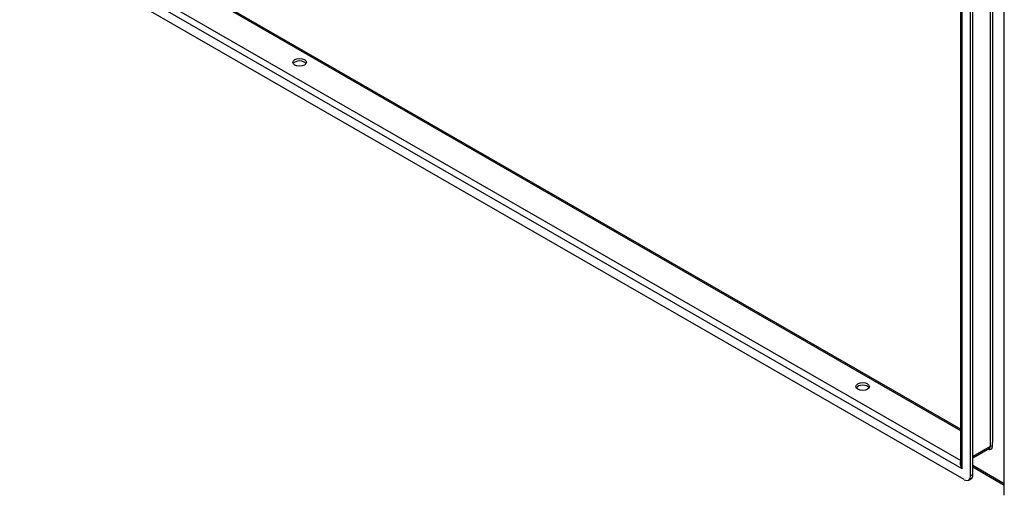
# Model space of a CAD drawing. Header units: inches. Extents: x 23 to 609, y 66 to 284.
# Tile 73 of 124: x 537 to 558, y 226 to 236. Entities that reach past the tile are written whole.
import ezdxf

# ---------------------------------------------------------------- set-up
doc = ezdxf.new("R2010")
doc.units = ezdxf.units.IN
doc.header["$MEASUREMENT"] = 0
doc.layers.add('Visible Edges(ANSI)', color=7, linetype='Continuous', lineweight=25)
doc.layers.add('Visible Tangent Edges(ANSI)', color=7, linetype='Continuous', lineweight=25)

msp = doc.modelspace()

# ---------------------------------------------------------------- linework, layer by layer
at = {"layer": 'Visible Edges(ANSI)'}
for p, q in [((557.191, 226.677), (557.191, 251.434)), ((557.401, 226.41), (557.401, 251.413)), ((557.449, 226.438), (557.449, 251.44)), ((558.125, 225.993), (558.125, 250.996)), ((516.619, 250.777), (557.191, 227.413)), ((557.262, 226.329), (515.837, 250.184)), ((557.804, 226.995), (557.449, 226.791)), ((558.125, 226.207), (557.449, 226.596)), ((557.36, 226.319), (557.408, 226.347))]:
    msp.add_line(p, q, dxfattribs=at)
for centre in [(542.992, 235.292), (555.084, 228.329)]:
    msp.add_ellipse(centre, major_axis=(0.145, 0), ratio=0.575862, dxfattribs=at)
for centre, major_axis, ratio, start_param, end_param in [((542.992, 235.237), (0.145, 0), 0.575862, 0.339371, 2.802222), ((555.084, 228.273), (0.145, 0), 0.575862, 0.339371, 2.802222), ((557.262, 226.49), (0.098, -0.171), 0.578093, 5.499721, 7.070517), ((557.31, 226.518), (0.098, -0.171), 0.578093, 0, 0.787332)]:
    msp.add_ellipse(centre, major_axis=major_axis, ratio=ratio, start_param=start_param, end_param=end_param, dxfattribs=at)
at = {"layer": 'Visible Tangent Edges(ANSI)'}
for p, q in [((557.824, 251.736), (557.824, 227.041)), ((557.868, 251.653), (557.868, 227.124)), ((557.22, 226.562), (557.22, 251.469)), ((557.191, 227.38), (516.597, 250.757)), ((557.22, 226.562), (515.879, 250.369)), ((516.041, 250.437), (557.191, 226.74)), ((557.868, 227.041), (557.868, 227.124)), ((557.824, 227.041), (557.449, 226.825)), ((558.125, 226.241), (557.449, 226.63)), ((557.449, 226.438), (557.401, 226.41))]:
    msp.add_line(p, q, dxfattribs=at)
for centre, major_axis, ratio, start_param, end_param in [((557.776, 227.094), (0.065, -0.113), 0.578093, 5.578073, 7.070517), ((557.754, 227.081), (0.0494, -0.0858), 0.578093, 0, 0.787332), ((557.846, 227.028), (0.031, 0), 0.575862, 0.785398, 2.356194), ((557.29, 226.602), (-0.095, 0.132), 0.494861, 0.056981, 1.51867), ((557.29, 226.602), (-0.066, 0.148), 0.494835, 0.83602, 1.621418)]:
    msp.add_ellipse(centre, major_axis=major_axis, ratio=ratio, start_param=start_param, end_param=end_param, dxfattribs=at)

doc.saveas('drawing.dxf')
